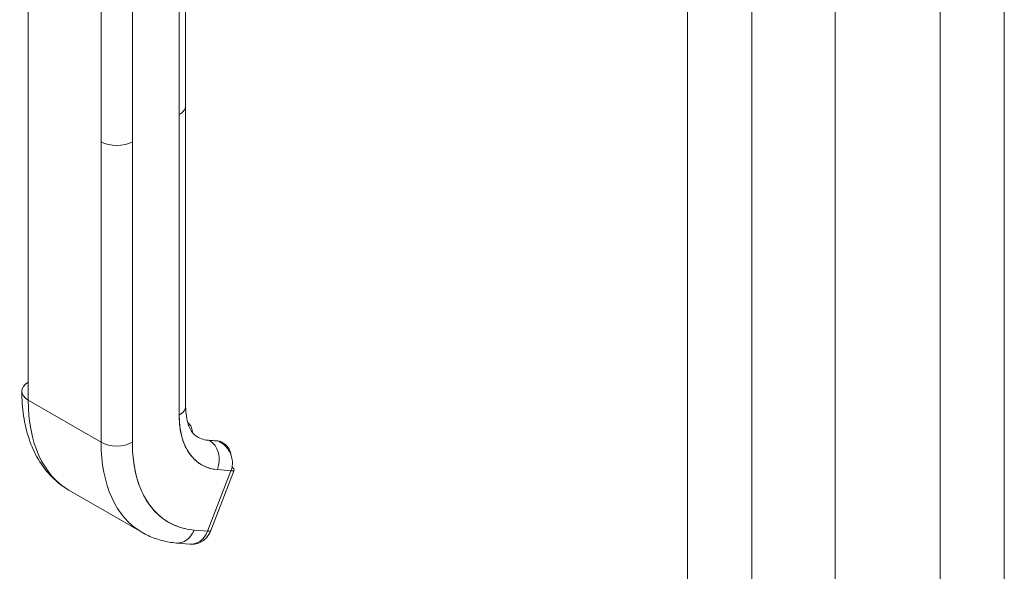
# Model space of a CAD drawing. Header units: inches. Extents: x 16 to 394, y 3 to 249.
# Tile 100 of 116: x 373.32 to 377.28, y 122.06 to 124.27. Entities that reach past the tile are written whole.
import ezdxf

# ---------------------------------------------------------------- set-up
doc = ezdxf.new("R2010")
doc.units = ezdxf.units.IN
doc.header["$LTSCALE"] = 24
doc.header["$MEASUREMENT"] = 0
doc.layers.add('Visible (ANSI)', color=7, linetype='Continuous', lineweight=5)
doc.layers.add('Visible Narrow (ANSI)', color=7, linetype='Continuous', lineweight=5)

msp = doc.modelspace()

# ---------------------------------------------------------------- linework, layer by layer
at = {"layer": 'Visible (ANSI)'}
for p, q in [((376.5972, 145.394), (376.5972, 106.7107)), ((373.3586, 122.7423), (373.3586, 124.5149)), ((373.99, 123.9237), (373.99, 124.4908)), ((373.9641, 124.4546), (373.9641, 122.6821)), ((373.9641, 123.8875), (373.9641, 124.4546)), ((373.6509, 123.779), (373.6509, 124.3461)), ((373.7762, 124.3461), (373.7762, 123.779)), ((373.99, 123.9237), (373.99, 122.7182)), ((373.9641, 122.6821), (373.9641, 123.8875)), ((373.6509, 123.779), (373.6509, 122.5736)), ((373.6509, 122.5736), (373.6509, 123.779)), ((373.7762, 123.779), (373.7762, 122.5736)), ((373.7762, 122.5736), (373.7762, 123.779)), ((373.6509, 122.5736), (373.3586, 122.7423)), ((373.3586, 122.7423), (373.6509, 122.5736)), ((373.9644, 122.6665), (373.9644, 122.6665)), ((373.9644, 122.6657), (373.9644, 122.6657)), ((373.9644, 122.6657), (373.9644, 122.6657)), ((373.9647, 122.6599), (373.9647, 122.6599)), ((373.9647, 122.6599), (373.9647, 122.6599)), ((373.9662, 122.6419), (373.9662, 122.6419)), ((374.1181, 122.5789), (374.082, 122.5821)), ((374.0856, 122.581), (374.1218, 122.5777)), ((374.0863, 122.5806), (374.0856, 122.581)), ((374.1218, 122.5777), (374.0856, 122.581)), ((374.1224, 122.5774), (374.0863, 122.5806)), ((374.0863, 122.5806), (374.1224, 122.5774)), ((373.9865, 122.562), (373.9865, 122.562)), ((373.9945, 122.5457), (373.9945, 122.5457)), ((373.9964, 122.5424), (373.9964, 122.5424)), ((374.1224, 122.5774), (374.1218, 122.5777)), ((374.1218, 122.5777), (374.1224, 122.5774)), ((374.1408, 122.5702), (374.1348, 122.5737)), ((373.9982, 122.5394), (373.9982, 122.5394)), ((373.6586, 122.4715), (373.6586, 122.4715)), ((374.0912, 122.2195), (374.1851, 122.4616)), ((374.1131, 122.4642), (374.1131, 122.4642)), ((374.1176, 122.4637), (374.1718, 122.4589)), ((374.1718, 122.4589), (374.1176, 122.4637)), ((374.1718, 122.4589), (374.0779, 122.2167)), ((374.0779, 122.2167), (374.1718, 122.4589)), ((373.5219, 122.3814), (373.8142, 122.2126)), ((373.7256, 122.2948), (373.7256, 122.2948)), ((374.0779, 122.2167), (374.0236, 122.2216)), ((374.0236, 122.2216), (374.0779, 122.2167)), ((373.9531, 122.1695), (374.0073, 122.1646)), ((373.9775, 122.1727), (373.9775, 122.1727))]:
    msp.add_line(p, q, dxfattribs=at)
for centre, major_axis, ratio, start_param, end_param in [((373.9015, 123.9237), (0.0886, 0), 0.57735, 5.497805, 6.283185), ((373.9015, 123.9237), (0.0886, 0), 0.57735, 5.497787, 6.283191), ((373.7135, 123.8152), (-0.0886, 0), 0.57735, 0.785414, 2.356185), ((373.7135, 123.8152), (0.0886, 0), 0.57735, 3.926991, 5.497787), ((373.4212, 122.7785), (-0.0886, 0), 0.57735, 5.49779, 7.068583), ((373.9161, 123.0642), (-0.3942, -0.6828), 0.57735, 5.497787, 6.283185), ((373.9161, 123.0642), (-0.3942, -0.6828), 0.57735, 5.497787, 6.283185), ((373.9015, 122.7182), (0.0886, 0), 0.57735, 5.497787, 6.283185), ((373.9015, 122.7182), (0.0886, 0), 0.57735, 5.49779, 6.283185), ((374.271, 122.8593), (-0.217, -0.3759), 0.57735, 5.497787, 6.544985), ((374.2084, 122.8954), (-0.1728, -0.2992), 0.57735, 0, 0.261799), ((374.0807, 122.5683), (0.0012, 0.0138), 0.788675, 5.932306, 6.644975), ((374.0549, 122.4999), (0.0079, 0.0882), 0.788675, 4.361512, 5.932306), ((374.0549, 122.4999), (0.0079, 0.0882), 0.788675, 4.36151, 5.932306), ((373.7135, 122.6097), (-0.0886, 0), 0.57735, 0.785398, 2.356194), ((374.2084, 122.8954), (-0.3942, -0.6828), 0.57735, 5.497787, 6.283185), ((373.7135, 122.6097), (0.0886, 0), 0.57735, 3.926991, 5.497784), ((374.2084, 122.8954), (-0.3942, -0.6828), 0.57735, 5.497787, 6.283185), ((374.271, 122.8593), (-0.3499, -0.6061), 0.57735, 5.497787, 6.544985), ((374.1169, 122.5651), (0.0012, 0.0138), 0.788675, 5.932306, 6.283185), ((374.1169, 122.5651), (0.0012, 0.0138), 0.788675, 5.932306, 6.283185), ((374.0905, 122.497), (0.0443, 0.0767), 0.57735, 0, 0.261761), ((374.0905, 122.497), (0.0443, 0.0767), 0.57735, 0, 0.261799), ((374.0905, 122.497), (0.0443, 0.0767), 0.57735, 5.940813, 6.227269), ((374.0905, 122.497), (0.0443, 0.0767), 0.57735, 5.940764, 6.227269), ((374.1301, 122.483), (0.0551, -0.0214), 0.211325, 5.651284, 6.953328), ((374.0361, 122.2408), (-0.0551, 0.0214), 0.211364, 3.773536, 3.773557), ((373.961, 122.2577), (-0.0079, -0.0882), 0.788675, 0, 1.219914), ((373.961, 122.2577), (-0.0079, -0.0882), 0.788675, 0.000001, 1.219917), ((374.0152, 122.2529), (-0.0079, -0.0882), 0.788675, 0, 1.219917), ((374.0152, 122.2529), (-0.0079, -0.0883), 0.788665, 0.000172, 1.219751), ((374.0361, 122.2408), (0.0551, -0.0214), 0.211325, 5.651271, 6.283185), ((374.0361, 122.2408), (0.0551, -0.0214), 0.211325, 5.651243, 6.283205)]:
    msp.add_ellipse(centre, major_axis=major_axis, ratio=ratio, start_param=start_param, end_param=end_param, dxfattribs=at)
for points, knots in [([(373.5219, 122.3814), (373.4966, 122.396), (373.4734, 122.4141), (373.4321, 122.4558), (373.4142, 122.4794), (373.3838, 122.5308), (373.3713, 122.5585), (373.3517, 122.6169), (373.3445, 122.6477), (373.335, 122.7115), (373.3327, 122.7446), (373.3327, 122.7785)], [5.4977871, 5.4977871, 5.4977871, 5.4977871, 5.6548668, 5.6548668, 5.8119464, 5.8119464, 5.969026, 5.969026, 6.1261057, 6.1261057, 6.2831853, 6.2831853, 6.2831853, 6.2831853]), ([(373.99, 122.7182), (373.99, 122.7037), (373.991, 122.6902), (373.9947, 122.6658), (373.9973, 122.655), (374.0036, 122.6362), (374.0073, 122.6283), (374.015, 122.6152), (374.019, 122.6101), (374.0272, 122.6019), (374.0312, 122.5988), (374.0357, 122.5962)], [0, 0, 0, 0, 0.1570796, 0.1570796, 0.3141593, 0.3141593, 0.4712389, 0.4712389, 0.6283185, 0.6283185, 0.7853982, 0.7853982, 0.7853982, 0.7853982]), ([(374.1176, 122.4637), (374.1021, 122.4651), (374.0876, 122.4684), (374.074, 122.4738), (374.0603, 122.4791), (374.0475, 122.4864), (374.036, 122.4956), (374.0245, 122.5048), (374.0142, 122.5158), (374.0052, 122.5286), (373.9963, 122.5413), (373.9887, 122.5557), (373.9826, 122.5716), (373.9765, 122.5875), (373.9718, 122.605), (373.9687, 122.6235), (373.9656, 122.6419), (373.9641, 122.6614), (373.9641, 122.6821)], [0, 0, 0, 0, 0.166667, 0.166667, 0.166667, 0.333333, 0.333333, 0.333333, 0.5, 0.5, 0.5, 0.666667, 0.666667, 0.666667, 0.833333, 0.833333, 0.833333, 1, 1, 1, 1]), ([(374.0174, 122.6125), (374.0171, 122.6174), (374.0164, 122.622), (374.0137, 122.6323), (374.0113, 122.6378), (374.0053, 122.6463), (374.0021, 122.6496), (373.9984, 122.6522)], [3.2021774, 3.2021774, 3.2021774, 3.2021774, 3.403392, 3.403392, 3.6651914, 3.6651914, 3.8685143, 3.8685143, 3.8685143, 3.8685143]), ([(373.7762, 122.5736), (373.7762, 122.5402), (373.7787, 122.5087), (373.7837, 122.479), (373.7886, 122.4492), (373.7961, 122.4211), (373.806, 122.3955), (373.8158, 122.3698), (373.8281, 122.3466), (373.8425, 122.3261), (373.8569, 122.3057), (373.8735, 122.2879), (373.892, 122.2731), (373.9106, 122.2582), (373.9312, 122.2464), (373.9532, 122.2378), (373.9752, 122.2292), (373.9986, 122.2238), (374.0236, 122.2216)], [0, 0, 0, 0, 0.166667, 0.166667, 0.166667, 0.333333, 0.333333, 0.333333, 0.5, 0.5, 0.5, 0.666667, 0.666667, 0.666667, 0.833333, 0.833333, 0.833333, 1, 1, 1, 1]), ([(374.1181, 122.5789), (374.1193, 122.5788), (374.1204, 122.5786), (374.1228, 122.5783), (374.1239, 122.578), (374.1262, 122.5774), (374.1273, 122.5771), (374.1295, 122.5763), (374.1306, 122.5758), (374.1327, 122.5748), (374.1337, 122.5743), (374.1348, 122.5737)], [2.0943951, 2.0943951, 2.0943951, 2.0943951, 2.146755, 2.146755, 2.1991149, 2.1991149, 2.2514747, 2.2514747, 2.3038346, 2.3038346, 2.3561945, 2.3561945, 2.3561945, 2.3561945]), ([(374.1716, 122.5236), (374.1707, 122.5296), (374.1691, 122.5354), (374.1668, 122.5408), (374.1641, 122.5469), (374.1607, 122.5525), (374.1564, 122.5574), (374.1521, 122.5623), (374.1471, 122.5666), (374.1413, 122.5699), (374.1356, 122.5733), (374.1293, 122.5758), (374.1224, 122.5774)], [0.3512624, 0.3512624, 0.3512624, 0.3512624, 0.5, 0.5, 0.5, 0.6666667, 0.6666667, 0.6666667, 0.8333333, 0.8333333, 0.8333333, 0.9999627, 0.9999627, 0.9999627, 0.9999627]), ([(374.1224, 122.5774), (374.1298, 122.574), (374.1366, 122.5696), (374.1428, 122.5645), (374.149, 122.5593), (374.1546, 122.5533), (374.1593, 122.5468), (374.164, 122.5402), (374.1678, 122.5331), (374.1708, 122.5258), (374.1738, 122.5184), (374.1758, 122.5108), (374.1769, 122.5032), (374.1779, 122.4955), (374.178, 122.4879), (374.1771, 122.4804), (374.1762, 122.4729), (374.1744, 122.4657), (374.1718, 122.4589)], [0, 0, 0, 0, 0.166667, 0.166667, 0.166667, 0.333333, 0.333333, 0.333333, 0.5, 0.5, 0.5, 0.666667, 0.666667, 0.666667, 0.833333, 0.833333, 0.833333, 1, 1, 1, 1]), ([(373.9531, 122.1695), (373.9433, 122.1704), (373.9335, 122.1716), (373.9142, 122.175), (373.9046, 122.177), (373.8857, 122.182), (373.8763, 122.1849), (373.858, 122.1914), (373.8489, 122.1951), (373.8313, 122.2033), (373.8226, 122.2078), (373.8142, 122.2126)], [5.2359878, 5.2359878, 5.2359878, 5.2359878, 5.2883476, 5.2883476, 5.3407075, 5.3407075, 5.3930674, 5.3930674, 5.4454273, 5.4454273, 5.4977871, 5.4977871, 5.4977871, 5.4977871]), ([(374.0912, 122.2195), (374.0889, 122.2136), (374.086, 122.2078), (374.0788, 122.1969), (374.0745, 122.1916), (374.0645, 122.1821), (374.0587, 122.1778), (374.0458, 122.1706), (374.0386, 122.1678), (374.0237, 122.1646), (374.016, 122.164), (374.0084, 122.1646)], [6.282313, 6.282313, 6.282313, 6.282313, 6.52626, 6.52626, 6.770206, 6.770206, 7.014153, 7.014153, 7.258099, 7.258099, 7.490675, 7.490675, 7.490675, 7.490675])]:
    msp.add_open_spline(points, degree=3, knots=knots, dxfattribs=at)
at = {"layer": 'Visible Narrow (ANSI)'}
for p, q in [((376.2618, 145.2004), (376.2618, 106.517)), ((376.0045, 106.6027), (376.0045, 145.1147)), ((377.0183, 107.2296), (377.0183, 144.814)), ((377.2757, 144.814), (377.2757, 107.2296))]:
    msp.add_line(p, q, dxfattribs=at)
msp.add_open_spline([(374.0732, 122.2064), (374.0732, 122.2064), (374.0732, 122.2064), (374.0732, 122.2064), (374.0732, 122.2064), (374.0732, 122.2064)], degree=3, knots=[0.064019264, 0.064019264, 0.064019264, 0.064019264, 0.0640596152, 0.0640596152, 0.0641197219, 0.0641197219, 0.0641197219, 0.0641197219], dxfattribs=at)

doc.saveas('drawing.dxf')
